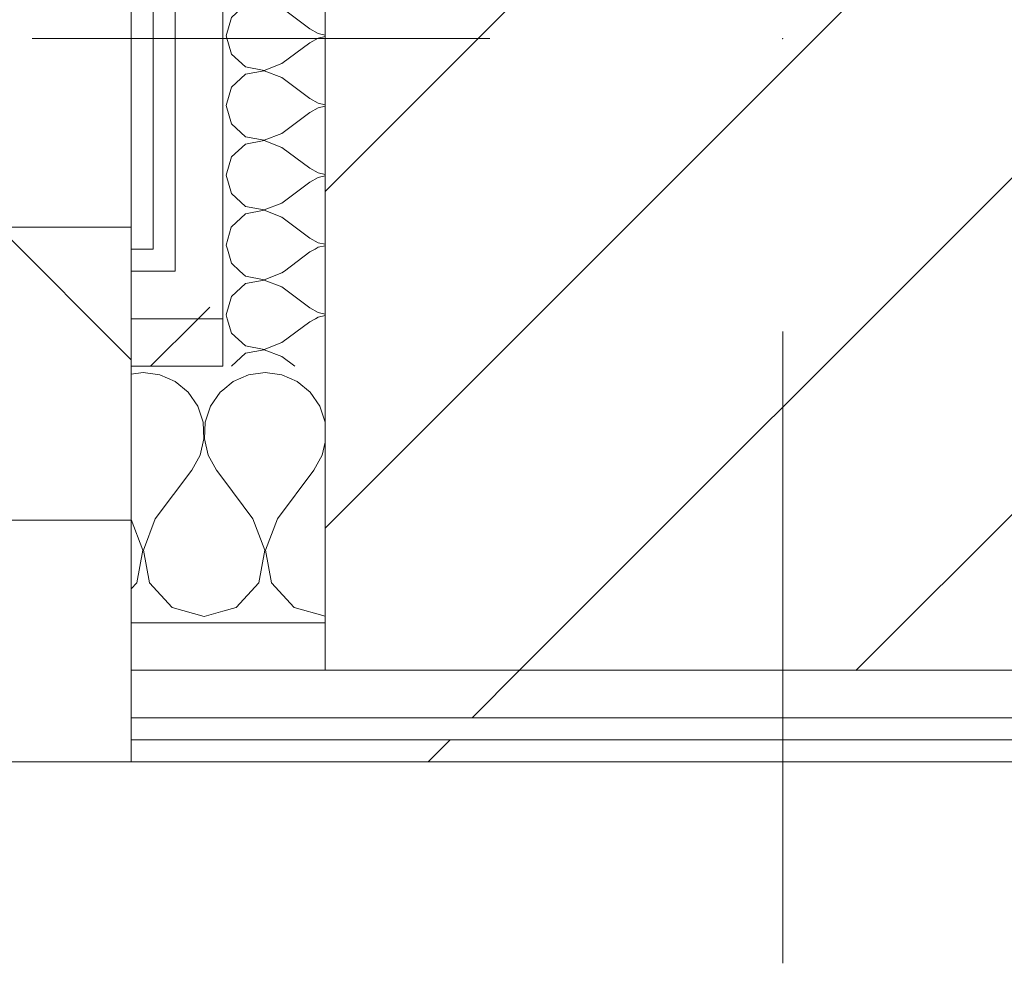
# Model space of a CAD drawing. Header units: millimetres. Extents: x -30280 to 19093, y -17460 to 4378.
# Tile 79 of 188: x -12967 to -12698, y -17139 to -16881. Entities that reach past the tile are written whole.
import ezdxf

# ---------------------------------------------------------------- set-up
doc = ezdxf.new("R2010")
doc.units = ezdxf.units.MM
doc.header["$MEASUREMENT"] = 0
doc.linetypes.add('Wipeout_Contour', pattern=[1000, 0, -1000])
for name, color, linetype in [('10_ESTR_Pilars', 7, 'Continuous'), ('Nuevo_08_E_Envans secs', 7, 'Continuous'), ('Nuevo_Ventanas Archicad', 7, 'Continuous')]:
    doc.layers.add(name, color=color, linetype=linetype)
for name, color, linetype, lineweight in [('10_ESTR_Pilars_Pluma_Nº__20', 1, 'Continuous', 5), ('10_ESTR_Pilars_Pluma_Nº__28', 7, 'Continuous', 20), ('10_ESTR_Pilars_Pluma_Nº__42', 8, 'Continuous', 25), ('Nuevo_08_E_Envans secs_Pluma_Nº__1', 7, 'Continuous', 5), ('Nuevo_Ventanas Archicad_Pluma_Nº__1', 7, 'Continuous', 5)]:
    doc.layers.add(name, color=color, linetype=linetype, lineweight=lineweight)
for name, color, linetype, lineweight, true_color in [('Nuevo_08_E_Envans secs_Pluma_Nº__102', 7, 'Continuous', 5, 0xcccccc), ('Nuevo_08_E_Envans secs_Pluma_Nº__171', 171, 'Continuous', 13, 0xaaaaff), ('Nuevo_08_E_Envans secs_Pluma_Nº__177', 7, 'Continuous', 15, 0xf7e046)]:
    doc.layers.add(name, color=color, linetype=linetype, lineweight=lineweight, true_color=true_color)
pattern_1 = [(45, (0, 0), (-183.8478, 183.8478), [195, -65]), (45, (7e-14, 183.85), (-183.8478, 183.8478), [195, -65])]

# ---------------------------------------------------------------- blocks, each defined once
blk = doc.blocks.new('*X122')
at = {"layer": 'Nuevo_08_E_Envans secs_Pluma_Nº__102', "color": 254, "linetype": 'Continuous', "lineweight": 5, "true_color": 0xcccccc}
for p, q in [((-12933.33, -16977.64), (-12936.6, -16978.1)), ((-12928.78, -16978.28), (-12933.33, -16977.64)), ((-12924.57, -16980.13), (-12928.78, -16978.28)), ((-12921.03, -16983.07), (-12924.57, -16980.13)), ((-12918.43, -16986.86), (-12921.03, -16983.07)), ((-12912.3, -16983.07), (-12914.91, -16986.86)), ((-12911.6, -16982.48), (-12912.3, -16983.07)), ((-12916.96, -16991.21), (-12918.43, -16986.86)), ((-12914.91, -16986.86), (-12916.38, -16991.21)), ((-12916.73, -16995.81), (-12916.96, -16991.21)), ((-12916.38, -16991.21), (-12916.6, -16995.81)), ((-12917.77, -17000.28), (-12916.73, -16995.81)), ((-12916.6, -16995.81), (-12915.56, -17000.28)), ((-12920, -17004.31), (-12917.77, -17000.28)), ((-12915.56, -17000.28), (-12913.33, -17004.31)), ((-12930, -17017.64), (-12920, -17004.31)), ((-12911.6, -17006.62), (-12913.33, -17004.31)), ((-12933.4, -17026.15), (-12936.6, -17017.82)), ((-12930, -17017.64), (-12933.27, -17026.15)), ((-12935.09, -17035.1), (-12933.4, -17026.15)), ((-12933.27, -17026.15), (-12931.57, -17035.1)), ((-12936.6, -17036.74), (-12935.09, -17035.1)), ((-12931.57, -17035.1), (-12925.43, -17041.82)), ((-12925.43, -17041.82), (-12916.67, -17044.31)), ((-12916.67, -17044.31), (-12911.6, -17042.87))]:
    blk.add_line(p, q, dxfattribs=at)
blk = doc.blocks.new('*X123')
at = {"layer": 'Nuevo_08_E_Envans secs_Pluma_Nº__102', "color": 254, "linetype": 'Continuous', "lineweight": 5, "true_color": 0xcccccc}
for p, q in [((-12904.55, -16978.28), (-12908.76, -16980.13)), ((-12900, -16977.64), (-12904.55, -16978.28)), ((-12895.45, -16978.28), (-12900, -16977.64)), ((-12891.24, -16980.13), (-12895.45, -16978.28)), ((-12908.76, -16980.13), (-12911.6, -16982.48)), ((-12887.7, -16983.07), (-12891.24, -16980.13)), ((-12885.09, -16986.86), (-12887.7, -16983.07)), ((-12883.62, -16991.21), (-12885.09, -16986.86)), ((-12883.6, -16991.77), (-12883.62, -16991.21)), ((-12884.44, -17000.28), (-12883.6, -16996.65)), ((-12886.67, -17004.31), (-12884.44, -17000.28)), ((-12896.67, -17017.64), (-12886.67, -17004.31)), ((-12903.33, -17017.64), (-12911.6, -17006.62)), ((-12900.07, -17026.15), (-12903.33, -17017.64)), ((-12896.67, -17017.64), (-12899.93, -17026.15)), ((-12901.76, -17035.1), (-12900.07, -17026.15)), ((-12899.93, -17026.15), (-12898.24, -17035.1)), ((-12907.9, -17041.82), (-12901.76, -17035.1)), ((-12898.24, -17035.1), (-12892.1, -17041.82)), ((-12911.6, -17042.87), (-12907.9, -17041.82)), ((-12892.1, -17041.82), (-12883.6, -17044.23))]:
    blk.add_line(p, q, dxfattribs=at)
blk = doc.blocks.new('Ventana Escaparate 27_2')
at = {"layer": 'Nuevo_Ventanas Archicad', "linetype": 'Continuous', "lineweight": 0, "true_color": 0x000000}
h = blk.add_hatch(dxfattribs=at)
h.set_pattern_fill('Acero_0001', color=18, style=0, pattern_type=2)
h.set_pattern_definition([(45, (0, 0), (-159.1, 159.1), []), (45, (-53.03, 53.03), (-159.1, 159.1), [])])
h.paths.add_polyline_path([(2250.73, 0), (2250.73, -80), (2290.73, -80), (2290.73, 0)])
at = {"layer": 'Nuevo_Ventanas Archicad_Pluma_Nº__1', "color": 7, "linetype": 'Continuous', "lineweight": 5}
for p, q in [((-2290.73, 66), (2290.73, 66)), ((2290.73, 60), (2290.73, 66)), ((2290.73, 54), (2290.73, 60)), ((2290.73, 41), (2290.73, 54)), ((2290.73, 28), (2290.73, 41)), ((2290.73, 0), (2290.73, 28)), ((-2290.73, 0), (2290.73, 0)), ((2290.73, 0), (2250.73, 0)), ((2290.73, -80), (2290.73, 0)), ((2290.73, -42), (2290.73, 0)), ((2290.73, -42), (2290.73, 0)), ((2290.73, -55), (2290.73, -42)), ((2290.73, -55), (2290.73, -42)), ((2290.73, -68), (2290.73, -55)), ((2290.73, -68), (2290.73, -55)), ((2290.73, -74), (2290.73, -68)), ((2290.73, -74), (2290.73, -68)), ((2290.73, -80), (2290.73, -74)), ((2290.73, -80), (2290.73, -74)), ((-2290.73, -80), (2290.73, -80)), ((-2290.73, -80), (2290.73, -80)), ((2250.73, -80), (2290.73, -80))]:
    blk.add_line(p, q, dxfattribs=at)
blk = doc.blocks.new('Muro_63_1', base_point=(-18974.61, -17083.98))
at = {"layer": 'Nuevo_08_E_Envans secs', "color": 7, "lineweight": 20}
for name in ['*X122', '*X123']:
    blk.add_blockref(name, (0, 0), dxfattribs=at)
at = {"color": 254, "linetype": 'Wipeout_Contour', "lineweight": 0, "ltscale": 85254.873302}
blk.add_wipeout([(-12930.6, -16937.98), (-12936.6, -16937.98), (-12936.6, -16943.98), (-12930.6, -16943.98)], dxfattribs=at).dxf.layer = 'Nuevo_08_E_Envans secs'
at = {"color": 254, "linetype": 'Wipeout_Contour', "lineweight": 0, "ltscale": 85322.492899}
blk.add_wipeout([(-12911.6, -16962.98), (-12936.6, -16962.98), (-12936.6, -16975.98), (-12911.6, -16975.98)], dxfattribs=at).dxf.layer = 'Nuevo_08_E_Envans secs'
at = {"color": 254, "linetype": 'Wipeout_Contour', "lineweight": 0, "ltscale": 80005.261268}
blk.add_wipeout([(-12936.6, -17071.98), (-7367.89, -17071.98), (-7367.89, -17058.98), (-12936.6, -17058.98)], dxfattribs=at).dxf.layer = 'Nuevo_08_E_Envans secs'
at = {"color": 254, "linetype": 'Wipeout_Contour', "lineweight": 0, "ltscale": 80058.431559}
blk.add_wipeout([(-12936.6, -17077.98), (-12936.6, -17083.98), (-7367.89, -17083.98), (-7367.89, -17077.98)], dxfattribs=at).dxf.layer = 'Nuevo_08_E_Envans secs'
at = {"layer": 'Nuevo_08_E_Envans secs_Pluma_Nº__171', "linetype": 'Continuous', "lineweight": 13, "true_color": 0xaaaaff}
h = blk.add_hatch(dxfattribs=at)
h.set_pattern_fill('Panellat_HPL_0001', color=161, style=0, pattern_type=2)
h.set_pattern_definition(pattern_1)
h.paths.add_polyline_path([(-12930.6, -16937.98), (-12936.6, -16937.98), (-12936.6, -16943.98), (-12930.6, -16943.98)])
h = blk.add_hatch(dxfattribs=at)
h.set_pattern_fill('Panellat_HPL_0001', color=161, style=0, pattern_type=2)
h.set_pattern_definition(pattern_1)
h.paths.add_polyline_path([(-12936.6, -17077.98), (-12936.6, -17083.98), (-7367.89, -17083.98), (-7367.89, -17077.98)])
at = {"layer": 'Nuevo_08_E_Envans secs_Pluma_Nº__177', "linetype": 'Continuous', "lineweight": 15, "true_color": 0xf7e046}
h = blk.add_hatch(dxfattribs=at)
h.set_pattern_fill('Panellat_HPL_0001', color=53, style=0, pattern_type=2)
h.set_pattern_definition(pattern_1)
h.paths.add_polyline_path([(-12911.6, -16962.98), (-12936.6, -16962.98), (-12936.6, -16975.98), (-12911.6, -16975.98)])
h = blk.add_hatch(dxfattribs=at)
h.set_pattern_fill('Panellat_HPL_0001', color=53, style=0, pattern_type=2)
h.set_pattern_definition(pattern_1)
h.paths.add_polyline_path([(-12936.6, -17071.98), (-7367.89, -17071.98), (-7367.89, -17058.98), (-12936.6, -17058.98)])
at = {"layer": 'Nuevo_08_E_Envans secs_Pluma_Nº__1', "color": 7, "linetype": 'Continuous', "lineweight": 5}
for p, q in [((-12936.6, -16937.98), (-12936.6, -16943.98)), ((-12930.6, -16937.98), (-12930.6, -16943.98)), ((-12936.6, -16943.98), (-12930.6, -16943.98)), ((-12936.6, -16975.98), (-12911.6, -16975.98)), ((-12936.6, -16975.98), (-12936.6, -17017.98)), ((-12936.6, -17071.98), (-7367.89, -17071.98)), ((-12936.6, -17071.98), (-12936.6, -17077.98)), ((-12936.6, -17077.98), (-7367.89, -17077.98)), ((-12936.6, -17077.98), (-12936.6, -17083.98))]:
    blk.add_line(p, q, dxfattribs=at)
at = {"layer": 'Nuevo_08_E_Envans secs_Pluma_Nº__1', "color": 7, "linetype": 'Continuous', "lineweight": 5, "flags": 128}
blk.add_lwpolyline([(-12936.6, -17083.98), (-7367.89, -17083.98)], dxfattribs=at)
at = {"color": 254, "linetype": 'Wipeout_Contour', "lineweight": 0, "ltscale": 85296.886959}
blk.add_wipeout([(-12924.6, -16949.98), (-12936.6, -16949.98), (-12936.6, -16962.98), (-12924.6, -16962.98)], dxfattribs=at).dxf.layer = 'Nuevo_08_E_Envans secs'
at = {"color": 254, "linetype": 'Wipeout_Contour', "lineweight": 0, "ltscale": 85553.06857}
blk.add_wipeout([(-12883.6, -17045.98), (-12936.6, -17045.98), (-12936.6, -17058.98), (-12883.6, -17058.98)], dxfattribs=at).dxf.layer = 'Nuevo_08_E_Envans secs'
at = {"layer": 'Nuevo_08_E_Envans secs_Pluma_Nº__177', "linetype": 'Continuous', "lineweight": 15, "true_color": 0xf7e046}
h = blk.add_hatch(dxfattribs=at)
h.set_pattern_fill('Panellat_HPL_0001', color=53, style=0, pattern_type=2)
h.set_pattern_definition(pattern_1)
h.paths.add_polyline_path([(-12924.6, -16949.98), (-12936.6, -16949.98), (-12936.6, -16962.98), (-12924.6, -16962.98)])
h = blk.add_hatch(dxfattribs=at)
h.set_pattern_fill('Panellat_HPL_0001', color=53, style=0, pattern_type=2)
h.set_pattern_definition(pattern_1)
h.paths.add_polyline_path([(-12883.6, -17045.98), (-12936.6, -17045.98), (-12936.6, -17058.98), (-12883.6, -17058.98)])
at = {"layer": 'Nuevo_08_E_Envans secs_Pluma_Nº__1', "color": 7, "linetype": 'Continuous', "lineweight": 5}
for p, q in [((-12936.6, -16943.98), (-12936.6, -16949.98)), ((-12936.6, -16949.98), (-12930.6, -16949.98)), ((-12936.6, -16949.98), (-12936.6, -16962.98)), ((-12936.6, -16962.98), (-12936.6, -16975.98)), ((-12936.6, -17017.98), (-12936.6, -17045.98)), ((-12936.6, -17045.98), (-12911.6, -17045.98)), ((-12936.6, -17045.98), (-12936.6, -17058.98)), ((-12911.6, -17045.98), (-12883.6, -17045.98)), ((-12936.6, -17058.98), (-12883.6, -17058.98)), ((-12936.6, -17058.98), (-12936.6, -17071.98))]:
    blk.add_line(p, q, dxfattribs=at)
at = {"layer": 'Nuevo_Ventanas Archicad', "color": 253, "linetype": 'Continuous', "lineweight": 5, "true_color": 0xa4a4a6, "xscale": -1, "zscale": 1000, "rotation": 180}
blk.add_blockref('Ventana Escaparate 27_2', (-15227.32, -17017.98), dxfattribs=at)
at = {"color": 254, "linetype": 'Wipeout_Contour', "lineweight": 0, "ltscale": 85266.577555}
blk.add_wipeout([(-12911.6, -16949.98), (-12924.6, -16949.98), (-12924.6, -16962.98), (-12911.6, -16962.98)], dxfattribs=at).dxf.layer = 'Nuevo_08_E_Envans secs'
at = {"layer": 'Nuevo_08_E_Envans secs_Pluma_Nº__177', "linetype": 'Continuous', "lineweight": 15, "true_color": 0xf7e046}
h = blk.add_hatch(dxfattribs=at)
h.set_pattern_fill('Panellat_HPL_0001', color=53, style=0, pattern_type=2)
h.set_pattern_definition(pattern_1)
h.paths.add_polyline_path([(-12911.6, -16949.98), (-12924.6, -16949.98), (-12924.6, -16962.98), (-12911.6, -16962.98)])
at = {"layer": 'Nuevo_08_E_Envans secs_Pluma_Nº__1', "color": 7, "linetype": 'Continuous', "lineweight": 5}
for p, q in [((-12924.6, -16943.98), (-12924.6, -16949.98)), ((-12930.6, -16949.98), (-12924.6, -16949.98)), ((-12911.6, -16949.98), (-12911.6, -16962.98)), ((-12936.6, -16962.98), (-12924.6, -16962.98)), ((-12924.6, -16962.98), (-12911.6, -16962.98)), ((-12911.6, -16962.98), (-12911.6, -16975.98))]:
    blk.add_line(p, q, dxfattribs=at)
blk = doc.blocks.new('*X282')
at = {"layer": 'Nuevo_08_E_Envans secs_Pluma_Nº__102', "color": 254, "linetype": 'Continuous', "lineweight": 5, "true_color": 0xcccccc}
for p, q in [((-12901.44, -16685.98), (-12905.38, -16686.72)), ((-12895.41, -16687.62), (-12899.68, -16685.98)), ((-12872.91, -16688.32), (-12872.59, -16685.98)), ((-12905.38, -16686.72), (-12908.24, -16689.33)), ((-12895.41, -16687.62), (-12887.79, -16693.33)), ((-12873.97, -16690.72), (-12872.91, -16688.32)), ((-12875.65, -16692.74), (-12873.97, -16690.72)), ((-12887.79, -16693.33), (-12885.49, -16694.6)), ((-12877.81, -16694.23), (-12875.65, -16692.74)), ((-12885.49, -16695.87), (-12887.79, -16697.14)), ((-12885.49, -16694.6), (-12882.93, -16695.2)), ((-12882.93, -16695.28), (-12885.49, -16695.87)), ((-12882.93, -16695.2), (-12880.3, -16695.07)), ((-12880.3, -16695.4), (-12882.93, -16695.28)), ((-12880.3, -16695.07), (-12877.81, -16694.23)), ((-12877.81, -16696.24), (-12880.3, -16695.4)), ((-12875.65, -16697.73), (-12877.81, -16696.24)), ((-12895.01, -16702.56), (-12887.79, -16697.14)), ((-12873.97, -16699.75), (-12875.65, -16697.73)), ((-12872.91, -16702.16), (-12873.97, -16699.75)), ((-12872.55, -16704.76), (-12872.91, -16702.16)), ((-12872.91, -16707.36), (-12872.55, -16704.76)), ((-12873.97, -16709.77), (-12872.91, -16707.36)), ((-12875.65, -16711.79), (-12873.97, -16709.77)), ((-12877.81, -16713.28), (-12875.65, -16711.79)), ((-12879.88, -16713.98), (-12877.81, -16713.28))]:
    blk.add_line(p, q, dxfattribs=at)
blk = doc.blocks.new('*X283')
at = {"layer": 'Nuevo_08_E_Envans secs_Pluma_Nº__102', "color": 254, "linetype": 'Continuous', "lineweight": 5, "true_color": 0xcccccc}
for p, q in [((-12910.34, -16962.98), (-12909.22, -16966.91)), ((-12886.28, -16962.98), (-12887.79, -16963.81)), ((-12895.41, -16969.52), (-12887.79, -16963.81)), ((-12909.22, -16966.91), (-12905.38, -16970.42)), ((-12905.38, -16970.42), (-12900.27, -16971.39)), ((-12900.27, -16971.39), (-12895.41, -16969.52)), ((-12905.38, -16972.43), (-12909.22, -16975.95)), ((-12900.27, -16971.47), (-12905.38, -16972.43)), ((-12895.41, -16973.33), (-12900.27, -16971.47)), ((-12895.41, -16973.33), (-12891.88, -16975.98)), ((-12909.22, -16975.95), (-12909.23, -16975.98))]:
    blk.add_line(p, q, dxfattribs=at)
blk = doc.blocks.new('*X284')
at = {"layer": 'Nuevo_08_E_Envans secs_Pluma_Nº__102', "color": 254, "linetype": 'Continuous', "lineweight": 5, "true_color": 0xcccccc}
for p, q in [((-12906.91, -16949.98), (-12905.38, -16951.38)), ((-12905.38, -16951.38), (-12900.27, -16952.34)), ((-12900.27, -16952.34), (-12895.41, -16950.48)), ((-12895.41, -16950.48), (-12894.74, -16949.98)), ((-12905.38, -16953.39), (-12909.22, -16956.9)), ((-12900.27, -16952.42), (-12905.38, -16953.39)), ((-12895.41, -16954.29), (-12900.27, -16952.42)), ((-12895.41, -16954.29), (-12887.79, -16960)), ((-12909.22, -16956.9), (-12910.64, -16961.9)), ((-12887.79, -16960), (-12885.49, -16961.27)), ((-12910.64, -16961.9), (-12910.34, -16962.98)), ((-12885.49, -16962.54), (-12886.28, -16962.98)), ((-12885.49, -16961.27), (-12883.6, -16961.71)), ((-12883.6, -16962.1), (-12885.49, -16962.54))]:
    blk.add_line(p, q, dxfattribs=at)
blk = doc.blocks.new('*X285')
at = {"layer": 'Nuevo_08_E_Envans secs_Pluma_Nº__102', "color": 254, "linetype": 'Continuous', "lineweight": 5, "true_color": 0xcccccc}
for p, q in [((-12910.33, -16943.98), (-12909.22, -16947.86)), ((-12886.37, -16943.98), (-12887.79, -16944.76)), ((-12894.74, -16949.98), (-12887.79, -16944.76)), ((-12909.22, -16947.86), (-12906.91, -16949.98))]:
    blk.add_line(p, q, dxfattribs=at)
blk = doc.blocks.new('*X286')
at = {"layer": 'Nuevo_08_E_Envans secs_Pluma_Nº__102', "color": 254, "linetype": 'Continuous', "lineweight": 5, "true_color": 0xcccccc}
for p, q in [((-12909.26, -16937.98), (-12910.64, -16942.86)), ((-12891.76, -16937.98), (-12887.79, -16940.95)), ((-12887.79, -16940.95), (-12885.49, -16942.22)), ((-12910.64, -16942.86), (-12910.33, -16943.98)), ((-12885.49, -16943.49), (-12886.37, -16943.98)), ((-12885.49, -16942.22), (-12883.6, -16942.66)), ((-12883.6, -16943.05), (-12885.49, -16943.49))]:
    blk.add_line(p, q, dxfattribs=at)
blk = doc.blocks.new('*X287')
at = {"layer": 'Nuevo_08_E_Envans secs_Pluma_Nº__102', "color": 254, "linetype": 'Continuous', "lineweight": 5, "true_color": 0xcccccc}
for p, q in [((-12909.22, -16690.23), (-12910.64, -16695.24)), ((-12908.24, -16689.33), (-12909.22, -16690.23)), ((-12910.64, -16695.24), (-12909.22, -16700.25)), ((-12909.22, -16700.25), (-12905.38, -16703.76)), ((-12905.38, -16703.76), (-12900.27, -16704.72)), ((-12900.27, -16704.8), (-12905.38, -16705.77)), ((-12900.27, -16704.72), (-12895.41, -16702.86)), ((-12895.41, -16706.67), (-12900.27, -16704.8)), ((-12895.41, -16702.86), (-12895.01, -16702.56)), ((-12905.38, -16705.77), (-12909.22, -16709.28)), ((-12895.41, -16706.67), (-12887.79, -16712.38)), ((-12909.22, -16709.28), (-12910.64, -16714.29)), ((-12887.79, -16712.38), (-12885.49, -16713.65)), ((-12910.64, -16714.29), (-12909.22, -16719.29)), ((-12885.49, -16714.92), (-12887.79, -16716.19)), ((-12885.49, -16713.65), (-12883.6, -16714.09)), ((-12883.6, -16714.48), (-12885.49, -16714.92)), ((-12895.41, -16721.9), (-12887.79, -16716.19)), ((-12909.22, -16719.29), (-12905.38, -16722.8)), ((-12905.38, -16722.8), (-12900.27, -16723.77)), ((-12900.27, -16723.77), (-12895.41, -16721.9)), ((-12905.38, -16724.81), (-12906.65, -16725.98)), ((-12900.27, -16723.85), (-12905.38, -16724.81)), ((-12895.41, -16725.71), (-12900.27, -16723.85)), ((-12895.41, -16725.71), (-12895.06, -16725.98))]:
    blk.add_line(p, q, dxfattribs=at)
blk = doc.blocks.new('*X288')
at = {"layer": 'Nuevo_08_E_Envans secs_Pluma_Nº__102', "color": 254, "linetype": 'Continuous', "lineweight": 5, "true_color": 0xcccccc}
for p, q in [((-12906.65, -16725.98), (-12909.22, -16728.33)), ((-12895.06, -16725.98), (-12887.79, -16731.43)), ((-12909.22, -16728.33), (-12910.64, -16733.33)), ((-12887.79, -16731.43), (-12885.49, -16732.7)), ((-12910.64, -16733.33), (-12909.22, -16738.34)), ((-12885.49, -16733.97), (-12887.79, -16735.24)), ((-12885.49, -16732.7), (-12883.6, -16733.14)), ((-12883.6, -16733.53), (-12885.49, -16733.97)), ((-12895.41, -16740.95), (-12887.79, -16735.24)), ((-12909.22, -16738.34), (-12905.38, -16741.85)), ((-12905.38, -16741.85), (-12900.27, -16742.82)), ((-12900.27, -16742.82), (-12895.41, -16740.95)), ((-12905.38, -16743.86), (-12909.22, -16747.37)), ((-12900.27, -16742.9), (-12905.38, -16743.86)), ((-12895.41, -16744.76), (-12900.27, -16742.9)), ((-12895.41, -16744.76), (-12887.79, -16750.48)), ((-12909.22, -16747.37), (-12910.64, -16752.38)), ((-12887.79, -16750.48), (-12885.49, -16751.75)), ((-12910.64, -16752.38), (-12909.22, -16757.39)), ((-12885.49, -16753.01), (-12887.79, -16754.29)), ((-12885.49, -16751.75), (-12883.6, -16752.19)), ((-12883.6, -16752.57), (-12885.49, -16753.01)), ((-12895.41, -16760), (-12887.79, -16754.29)), ((-12909.22, -16757.39), (-12905.38, -16760.9)), ((-12905.38, -16760.9), (-12900.27, -16761.87)), ((-12900.27, -16761.87), (-12895.41, -16760)), ((-12905.38, -16762.91), (-12909.22, -16766.42)), ((-12900.27, -16761.94), (-12905.38, -16762.91)), ((-12895.41, -16763.81), (-12900.27, -16761.94)), ((-12895.41, -16763.81), (-12887.79, -16769.52)), ((-12909.22, -16766.42), (-12910.64, -16771.43)), ((-12910.64, -16771.43), (-12909.22, -16776.44)), ((-12887.79, -16769.52), (-12885.49, -16770.8)), ((-12885.49, -16772.06), (-12887.79, -16773.33)), ((-12885.49, -16770.8), (-12883.6, -16771.23)), ((-12883.6, -16771.62), (-12885.49, -16772.06)), ((-12895.41, -16779.05), (-12887.79, -16773.33)), ((-12909.22, -16776.44), (-12905.38, -16779.95)), ((-12905.38, -16779.95), (-12900.27, -16780.91)), ((-12900.27, -16780.91), (-12895.41, -16779.05)), ((-12905.38, -16781.96), (-12909.22, -16785.47)), ((-12900.27, -16780.99), (-12905.38, -16781.96)), ((-12895.41, -16782.86), (-12900.27, -16780.99)), ((-12909.22, -16785.47), (-12910.64, -16790.48)), ((-12895.41, -16782.86), (-12887.79, -16788.57)), ((-12910.64, -16790.48), (-12909.22, -16795.48)), ((-12887.79, -16788.57), (-12885.49, -16789.84)), ((-12885.49, -16789.84), (-12883.6, -16790.28)), ((-12883.6, -16790.67), (-12885.49, -16791.11)), ((-12895.41, -16798.1), (-12887.79, -16792.38)), ((-12885.49, -16791.11), (-12887.79, -16792.38)), ((-12909.22, -16795.48), (-12905.38, -16798.99)), ((-12900.27, -16799.96), (-12895.41, -16798.1)), ((-12905.38, -16801.01), (-12909.22, -16804.52)), ((-12905.38, -16798.99), (-12900.27, -16799.96)), ((-12900.27, -16800.04), (-12905.38, -16801.01)), ((-12895.41, -16801.9), (-12900.27, -16800.04)), ((-12895.41, -16801.9), (-12887.79, -16807.62)), ((-12909.22, -16804.52), (-12910.64, -16809.52)), ((-12910.64, -16809.52), (-12909.22, -16814.53)), ((-12887.79, -16807.62), (-12885.49, -16808.89)), ((-12885.49, -16808.89), (-12883.6, -16809.33)), ((-12883.6, -16809.72), (-12885.49, -16810.16)), ((-12895.41, -16817.14), (-12887.79, -16811.43)), ((-12885.49, -16810.16), (-12887.79, -16811.43)), ((-12909.22, -16814.53), (-12905.38, -16818.04)), ((-12900.27, -16819.01), (-12895.41, -16817.14)), ((-12905.38, -16820.05), (-12909.22, -16823.56)), ((-12905.38, -16818.04), (-12900.27, -16819.01)), ((-12900.27, -16819.09), (-12905.38, -16820.05)), ((-12895.41, -16820.95), (-12900.27, -16819.09)), ((-12895.41, -16820.95), (-12887.79, -16826.67)), ((-12909.22, -16823.56), (-12910.64, -16828.57)), ((-12910.64, -16828.57), (-12909.22, -16833.58)), ((-12887.79, -16826.67), (-12885.49, -16827.94)), ((-12885.49, -16827.94), (-12883.6, -16828.38)), ((-12895.41, -16836.19), (-12887.79, -16830.48)), ((-12885.49, -16829.2), (-12887.79, -16830.48)), ((-12883.6, -16828.77), (-12885.49, -16829.2)), ((-12909.22, -16833.58), (-12905.38, -16837.09)), ((-12900.27, -16838.06), (-12895.41, -16836.19)), ((-12905.38, -16839.1), (-12909.22, -16842.61)), ((-12905.38, -16837.09), (-12900.27, -16838.06)), ((-12900.27, -16838.13), (-12905.38, -16839.1)), ((-12895.41, -16840), (-12900.27, -16838.13)), ((-12895.41, -16840), (-12887.79, -16845.71)), ((-12909.22, -16842.61), (-12910.64, -16847.62)), ((-12887.79, -16845.71), (-12885.49, -16846.99)), ((-12885.49, -16846.99), (-12883.6, -16847.43)), ((-12910.64, -16847.62), (-12909.22, -16852.63)), ((-12895.41, -16855.24), (-12887.79, -16849.52)), ((-12885.49, -16848.25), (-12887.79, -16849.52)), ((-12883.6, -16847.81), (-12885.49, -16848.25)), ((-12909.22, -16852.63), (-12905.38, -16856.14)), ((-12900.27, -16857.1), (-12895.41, -16855.24)), ((-12905.38, -16858.15), (-12909.22, -16861.66)), ((-12905.38, -16856.14), (-12900.27, -16857.1)), ((-12900.27, -16857.18), (-12905.38, -16858.15)), ((-12895.41, -16859.05), (-12900.27, -16857.18)), ((-12895.41, -16859.05), (-12887.79, -16864.76)), ((-12909.22, -16861.66), (-12910.64, -16866.67)), ((-12887.79, -16864.76), (-12885.49, -16866.03)), ((-12885.49, -16866.03), (-12883.6, -16866.47)), ((-12910.64, -16866.67), (-12909.22, -16871.67)), ((-12895.41, -16874.29), (-12887.79, -16868.57)), ((-12885.49, -16867.3), (-12887.79, -16868.57)), ((-12883.6, -16866.86), (-12885.49, -16867.3)), ((-12909.22, -16871.67), (-12905.38, -16875.19)), ((-12900.27, -16876.15), (-12895.41, -16874.29)), ((-12905.38, -16875.19), (-12900.27, -16876.15)), ((-12900.27, -16876.23), (-12905.38, -16877.2)), ((-12895.41, -16878.1), (-12900.27, -16876.23)), ((-12905.38, -16877.2), (-12909.22, -16880.71)), ((-12895.41, -16878.1), (-12887.79, -16883.81)), ((-12909.22, -16880.71), (-12910.64, -16885.71)), ((-12887.79, -16883.81), (-12885.49, -16885.08)), ((-12910.64, -16885.71), (-12909.22, -16890.72)), ((-12895.41, -16893.33), (-12887.79, -16887.62)), ((-12885.49, -16886.35), (-12887.79, -16887.62)), ((-12885.49, -16885.08), (-12883.6, -16885.52)), ((-12883.6, -16885.91), (-12885.49, -16886.35)), ((-12909.22, -16890.72), (-12905.38, -16894.23)), ((-12905.38, -16894.23), (-12900.27, -16895.2)), ((-12900.27, -16895.28), (-12905.38, -16896.24)), ((-12900.27, -16895.2), (-12895.41, -16893.33)), ((-12895.41, -16897.14), (-12900.27, -16895.28)), ((-12905.38, -16896.24), (-12909.22, -16899.75)), ((-12895.41, -16897.14), (-12887.79, -16902.86)), ((-12909.22, -16899.75), (-12910.64, -16904.76)), ((-12887.79, -16902.86), (-12885.49, -16904.13)), ((-12910.64, -16904.76), (-12909.22, -16909.77)), ((-12885.49, -16905.4), (-12887.79, -16906.67)), ((-12885.49, -16904.13), (-12883.6, -16904.57)), ((-12883.6, -16904.96), (-12885.49, -16905.4)), ((-12895.41, -16912.38), (-12887.79, -16906.67)), ((-12909.22, -16909.77), (-12905.38, -16913.28)), ((-12905.38, -16913.28), (-12900.27, -16914.25)), ((-12900.27, -16914.32), (-12905.38, -16915.29)), ((-12900.27, -16914.25), (-12895.41, -16912.38)), ((-12895.41, -16916.19), (-12900.27, -16914.32)), ((-12905.38, -16915.29), (-12909.22, -16918.8)), ((-12895.41, -16916.19), (-12887.79, -16921.9)), ((-12909.22, -16918.8), (-12910.64, -16923.81)), ((-12887.79, -16921.9), (-12885.49, -16923.18)), ((-12910.64, -16923.81), (-12909.22, -16928.82)), ((-12885.49, -16924.44), (-12887.79, -16925.71)), ((-12885.49, -16923.18), (-12883.6, -16923.62)), ((-12883.6, -16924), (-12885.49, -16924.44)), ((-12895.41, -16931.43), (-12887.79, -16925.71)), ((-12909.22, -16928.82), (-12905.38, -16932.33)), ((-12905.38, -16932.33), (-12900.27, -16933.29)), ((-12900.27, -16933.37), (-12905.38, -16934.34)), ((-12900.27, -16933.29), (-12895.41, -16931.43)), ((-12895.41, -16935.24), (-12900.27, -16933.37)), ((-12905.38, -16934.34), (-12909.22, -16937.85)), ((-12895.41, -16935.24), (-12891.76, -16937.98)), ((-12909.22, -16937.85), (-12909.26, -16937.98))]:
    blk.add_line(p, q, dxfattribs=at)
blk = doc.blocks.new('Muro_88_1', base_point=(-12936.6, -17083.98))
at = {"layer": 'Nuevo_08_E_Envans secs_Pluma_Nº__1', "color": 7, "linetype": 'Continuous', "lineweight": 5}
blk.add_line((-12911.6, -16962.98), (-12911.6, -16975.98), dxfattribs=at)
at = {"layer": 'Nuevo_08_E_Envans secs', "color": 7, "lineweight": 20}
for name in ['*X282', '*X284', '*X283']:
    blk.add_blockref(name, (0, 0), dxfattribs=at)
at = {"color": 254, "linetype": 'Wipeout_Contour', "lineweight": 0, "ltscale": 63278.355402}
blk.add_wipeout([(-12930.6, -16660.98), (-12936.6, -16660.98), (-12930.6, -16666.98)], dxfattribs=at).dxf.layer = 'Nuevo_08_E_Envans secs'
at = {"color": 254, "linetype": 'Wipeout_Contour', "lineweight": 0, "ltscale": 63281.704821}
blk.add_wipeout([(-12911.6, -16672.98), (-12924.6, -16672.98), (-12911.6, -16685.98)], dxfattribs=at).dxf.layer = 'Nuevo_08_E_Envans secs'
at = {"layer": 'Nuevo_08_E_Envans secs_Pluma_Nº__171', "linetype": 'Continuous', "lineweight": 13, "true_color": 0xaaaaff}
h = blk.add_hatch(dxfattribs=at)
h.set_pattern_fill('Panellat_HPL_0001', color=161, style=0, pattern_type=2)
h.set_pattern_definition(pattern_1)
h.paths.add_polyline_path([(-12930.6, -16660.98), (-12936.6, -16660.98), (-12930.6, -16666.98)])
at = {"layer": 'Nuevo_08_E_Envans secs_Pluma_Nº__177', "linetype": 'Continuous', "lineweight": 15, "true_color": 0xf7e046}
h = blk.add_hatch(dxfattribs=at)
h.set_pattern_fill('Panellat_HPL_0001', color=53, style=0, pattern_type=2)
h.set_pattern_definition(pattern_1)
h.paths.add_polyline_path([(-12911.6, -16672.98), (-12924.6, -16672.98), (-12911.6, -16685.98)])
at = {"color": 254, "linetype": 'Wipeout_Contour', "lineweight": 0, "ltscale": 85236.352307}
blk.add_wipeout([(-12911.6, -16943.98), (-12924.6, -16943.98), (-12924.6, -16949.98), (-12911.6, -16949.98)], dxfattribs=at).dxf.layer = 'Nuevo_08_E_Envans secs'
at = {"layer": 'Nuevo_08_E_Envans secs_Pluma_Nº__177', "linetype": 'Continuous', "lineweight": 15, "true_color": 0xf7e046}
h = blk.add_hatch(dxfattribs=at)
h.set_pattern_fill('Panellat_HPL_0001', color=53, style=0, pattern_type=2)
h.set_pattern_definition(pattern_1)
h.paths.add_polyline_path([(-12911.6, -16943.98), (-12924.6, -16943.98), (-12924.6, -16949.98), (-12911.6, -16949.98)])
at = {"layer": 'Nuevo_08_E_Envans secs_Pluma_Nº__1', "color": 7, "linetype": 'Continuous', "lineweight": 5}
blk.add_line((-12911.6, -16949.98), (-12911.6, -16962.98), dxfattribs=at)
at = {"layer": 'Nuevo_08_E_Envans secs', "color": 7, "lineweight": 20}
blk.add_blockref('*X285', (0, 0), dxfattribs=at)
at = {"color": 254, "linetype": 'Wipeout_Contour', "lineweight": 0, "ltscale": 63286.950924}
blk.add_wipeout([(-12930.6, -16666.98), (-12936.6, -16660.98), (-12936.6, -16666.98)], dxfattribs=at).dxf.layer = 'Nuevo_08_E_Envans secs'
at = {"color": 254, "linetype": 'Wipeout_Contour', "lineweight": 0, "ltscale": 63300.121202}
blk.add_wipeout([(-12911.6, -16685.98), (-12924.6, -16672.98), (-12924.6, -16685.98)], dxfattribs=at).dxf.layer = 'Nuevo_08_E_Envans secs'
at = {"layer": 'Nuevo_08_E_Envans secs_Pluma_Nº__171', "linetype": 'Continuous', "lineweight": 13, "true_color": 0xaaaaff}
h = blk.add_hatch(dxfattribs=at)
h.set_pattern_fill('Panellat_HPL_0001', color=161, style=0, pattern_type=2)
h.set_pattern_definition(pattern_1)
h.paths.add_polyline_path([(-12930.6, -16666.98), (-12936.6, -16660.98), (-12936.6, -16666.98)])
at = {"layer": 'Nuevo_08_E_Envans secs_Pluma_Nº__177', "linetype": 'Continuous', "lineweight": 15, "true_color": 0xf7e046}
h = blk.add_hatch(dxfattribs=at)
h.set_pattern_fill('Panellat_HPL_0001', color=53, style=0, pattern_type=2)
h.set_pattern_definition(pattern_1)
h.paths.add_polyline_path([(-12911.6, -16685.98), (-12924.6, -16672.98), (-12924.6, -16685.98)])
at = {"layer": 'Nuevo_08_E_Envans secs_Pluma_Nº__1', "color": 7, "linetype": 'Continuous', "lineweight": 5}
blk.add_line((-12911.6, -16672.98), (-12924.6, -16672.98), dxfattribs=at)
at = {"layer": 'Nuevo_08_E_Envans secs_Pluma_Nº__1', "color": 7, "linetype": 'Continuous', "lineweight": 5, "flags": 128}
blk.add_lwpolyline([(-12936.6, -16660.98), (-12930.6, -16660.98)], dxfattribs=at)
at = {"color": 254, "linetype": 'Wipeout_Contour', "lineweight": 0, "ltscale": 85217.266509}
blk.add_wipeout([(-12911.6, -16937.98), (-12924.6, -16937.98), (-12924.6, -16943.98), (-12911.6, -16943.98)], dxfattribs=at).dxf.layer = 'Nuevo_08_E_Envans secs'
at = {"layer": 'Nuevo_08_E_Envans secs_Pluma_Nº__177', "linetype": 'Continuous', "lineweight": 15, "true_color": 0xf7e046}
h = blk.add_hatch(dxfattribs=at)
h.set_pattern_fill('Panellat_HPL_0001', color=53, style=0, pattern_type=2)
h.set_pattern_definition(pattern_1)
h.paths.add_polyline_path([(-12911.6, -16937.98), (-12924.6, -16937.98), (-12924.6, -16943.98), (-12911.6, -16943.98)])
at = {"layer": 'Nuevo_08_E_Envans secs_Pluma_Nº__1', "color": 7, "linetype": 'Continuous', "lineweight": 5}
for p, q in [((-12924.6, -16943.98), (-12924.6, -16949.98)), ((-12911.6, -16943.98), (-12911.6, -16949.98))]:
    blk.add_line(p, q, dxfattribs=at)
at = {"layer": 'Nuevo_08_E_Envans secs', "color": 7, "lineweight": 20}
blk.add_blockref('*X286', (0, 0), dxfattribs=at)
at = {"color": 254, "linetype": 'Wipeout_Contour', "lineweight": 0, "ltscale": 84815.836696}
blk.add_wipeout([(-12936.6, -16666.98), (-12936.6, -16937.98), (-12930.6, -16937.98), (-12930.6, -16666.98)], dxfattribs=at).dxf.layer = 'Nuevo_08_E_Envans secs'
at = {"layer": 'Nuevo_08_E_Envans secs_Pluma_Nº__171', "linetype": 'Continuous', "lineweight": 13, "true_color": 0xaaaaff}
h = blk.add_hatch(dxfattribs=at)
h.set_pattern_fill('Panellat_HPL_0001', color=161, style=0, pattern_type=2)
h.set_pattern_definition(pattern_1)
h.paths.add_polyline_path([(-12936.6, -16666.98), (-12936.6, -16937.98), (-12930.6, -16937.98), (-12930.6, -16666.98)])
at = {"layer": 'Nuevo_08_E_Envans secs_Pluma_Nº__1', "color": 7, "linetype": 'Continuous', "lineweight": 5}
for p, q in [((-12924.6, -16666.98), (-12930.6, -16666.98)), ((-12930.6, -16666.98), (-12930.6, -16672.98)), ((-12930.6, -16672.98), (-12930.6, -16937.98)), ((-12930.6, -16937.98), (-12930.6, -16943.98))]:
    blk.add_line(p, q, dxfattribs=at)
at = {"layer": 'Nuevo_08_E_Envans secs_Pluma_Nº__1', "color": 7, "linetype": 'Continuous', "lineweight": 5, "flags": 128}
blk.add_lwpolyline([(-12936.6, -16660.98), (-12936.6, -16937.98)], dxfattribs=at)
at = {"color": 254, "linetype": 'Wipeout_Contour', "lineweight": 0, "ltscale": 84808.07576}
blk.add_wipeout([(-12924.6, -16685.98), (-12924.6, -16937.98), (-12911.6, -16937.98), (-12911.6, -16685.98)], dxfattribs=at).dxf.layer = 'Nuevo_08_E_Envans secs'
at = {"layer": 'Nuevo_08_E_Envans secs_Pluma_Nº__177', "linetype": 'Continuous', "lineweight": 15, "true_color": 0xf7e046}
h = blk.add_hatch(dxfattribs=at)
h.set_pattern_fill('Panellat_HPL_0001', color=53, style=0, pattern_type=2)
h.set_pattern_definition(pattern_1)
h.paths.add_polyline_path([(-12924.6, -16685.98), (-12924.6, -16937.98), (-12911.6, -16937.98), (-12911.6, -16685.98)])
at = {"layer": 'Nuevo_08_E_Envans secs_Pluma_Nº__1', "color": 7, "linetype": 'Continuous', "lineweight": 5}
for p, q in [((-12924.6, -16672.98), (-12924.6, -16685.98)), ((-12924.6, -16685.98), (-12924.6, -16937.98)), ((-12871.6, -16685.98), (-12911.6, -16685.98)), ((-12911.6, -16685.98), (-12911.6, -16725.98)), ((-12911.6, -16725.98), (-12911.6, -16937.98)), ((-12924.6, -16937.98), (-12924.6, -16943.98)), ((-12911.6, -16937.98), (-12911.6, -16943.98))]:
    blk.add_line(p, q, dxfattribs=at)
at = {"layer": 'Nuevo_08_E_Envans secs', "color": 7, "lineweight": 20}
for name in ['*X287', '*X288']:
    blk.add_blockref(name, (0, 0), dxfattribs=at)
blk = doc.blocks.new('Pilar_23_1', base_point=(-12758.6, -16886.48))
at = {"color": 254, "linetype": 'Wipeout_Contour', "lineweight": 0, "ltscale": 84659.834161}
blk.add_wipeout([(-12883.6, -17058.98), (-12633.6, -17058.98), (-12633.6, -16713.98), (-12883.6, -16713.98)], dxfattribs=at).dxf.layer = '10_ESTR_Pilars'
at = {"layer": '10_ESTR_Pilars_Pluma_Nº__42', "linetype": 'Continuous', "lineweight": 25}
h = blk.add_hatch(dxfattribs=at)
h.set_pattern_fill('00_GCT_trama_45º_e1_400__05', color=8, style=0, pattern_type=2)
h.set_pattern_definition([(45, (0, 0), (-45.96194, 45.96194), [])])
h.paths.add_polyline_path([(-12883.6, -17058.98), (-12633.6, -17058.98), (-12633.6, -16713.98), (-12883.6, -16713.98)])
at = {"layer": '10_ESTR_Pilars_Pluma_Nº__20', "color": 1, "linetype": 'Continuous', "lineweight": 5}
for p, q in [((-12838.6, -16886.48), (-12963.6, -16886.48)), ((-12758.6, -16966.48), (-12758.6, -17138.98))]:
    blk.add_line(p, q, dxfattribs=at)
blk.add_point((-12758.6, -16886.48), dxfattribs=at)
at = {"layer": '10_ESTR_Pilars_Pluma_Nº__28', "color": 7, "linetype": 'Continuous', "lineweight": 20, "flags": 128}
blk.add_lwpolyline([(-12883.6, -17058.98), (-12633.6, -17058.98), (-12633.6, -16713.98), (-12883.6, -16713.98)], close=True, dxfattribs=at)

msp = doc.modelspace()

# ---------------------------------------------------------------- block references
at = {"layer": 'Nuevo_08_E_Envans secs', "color": 7, "lineweight": 20}
msp.add_blockref('Muro_63_1', (-18974.607, -17083.976), dxfattribs=at)

# ---------------------------------------------------------------- next in the draw order: block references
msp.add_blockref('Muro_88_1', (-12936.597, -17083.976), dxfattribs=at)

# ---------------------------------------------------------------- next in the draw order: block references
at = {"layer": '10_ESTR_Pilars', "color": 7, "lineweight": 20}
msp.add_blockref('Pilar_23_1', (-12758.597, -16886.476), dxfattribs=at)

doc.saveas('drawing.dxf')
